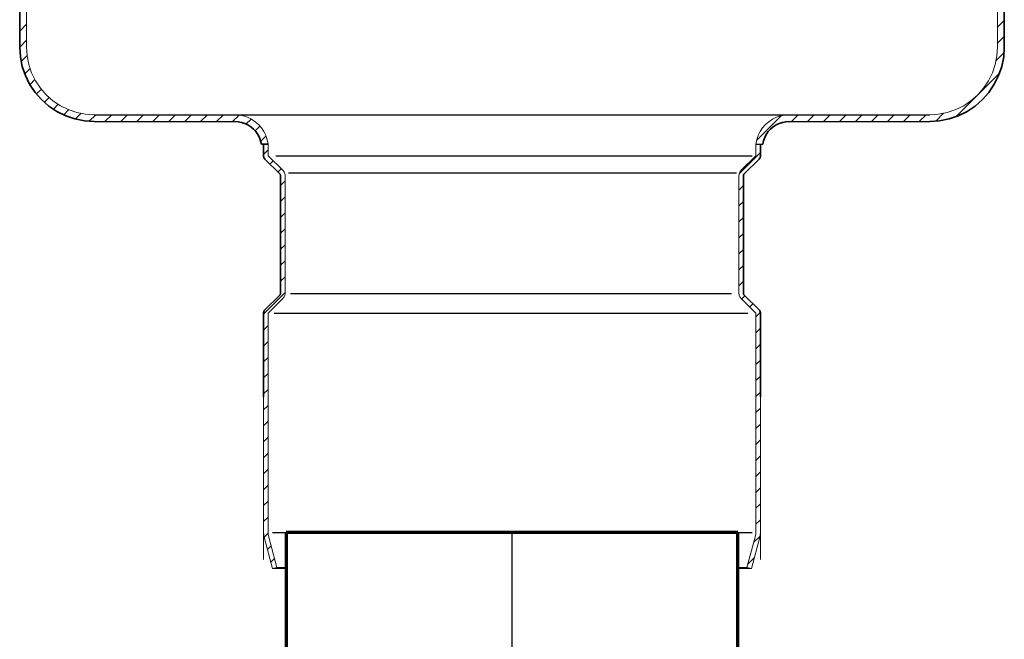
# Model space of a CAD drawing. Extents: x -779 to 790, y -208 to 633.
# Tile 15 of 232: x -710 to -699, y 555 to 562. Entities that reach past the tile are written whole.
import ezdxf
from ezdxf.lldxf.tags import DXFTag

# ---------------------------------------------------------------- set-up
doc = ezdxf.new("R2010")
doc.units = 0
doc.layers.get('0').update_dxf_attribs({"lineweight": 25})
for name, color, linetype, lineweight, true_color in [('AM_8', 1, 'Continuous', 25, 0xff0000), ('S_Schmutzwasser_Grundleitung', 7, 'Continuous', 70, 0x7f5f00), ('Skrytá (ISO)', 7, 'Continuous', 9, 0x0080c0)]:
    doc.layers.add(name, color=color, linetype=linetype, lineweight=lineweight, true_color=true_color)
doc.layers.add('Viditelná (ISO)', color=7, linetype='Continuous', lineweight=35)
tags = doc.linetypes.add('STRICHPUNKT2', pattern=[12.7, 6.35, -3.175, 0, -3.175]).pattern_tags.tags
tags[10:11] = [DXFTag(74, 4), DXFTag(75, 0), DXFTag(340, '0'), DXFTag(46, 0.0), DXFTag(50, 0.0), DXFTag(44, 0.0), DXFTag(45, 0.0)]
tags[8:9] = [DXFTag(74, 4), DXFTag(75, 0), DXFTag(340, '0'), DXFTag(46, 0.0), DXFTag(50, 0.0), DXFTag(44, 0.0), DXFTag(45, 0.0)]
tags[6:7] = [DXFTag(74, 4), DXFTag(75, 0), DXFTag(340, '0'), DXFTag(46, 0.0), DXFTag(50, 0.0), DXFTag(44, 0.0), DXFTag(45, 0.0)]
tags[4:5] = [DXFTag(74, 4), DXFTag(75, 0), DXFTag(340, '0'), DXFTag(46, 0.0), DXFTag(50, 0.0), DXFTag(44, 0.0), DXFTag(45, 0.0)]

# ---------------------------------------------------------------- blocks, each defined once
blk = doc.blocks.new('DWG-Schraffur-A07F5VLTWF', base_point=(-707.523, 0))
at = {"color": 0, "linetype": 'ByBlock', "lineweight": -2, "ltscale": 0.25}
for p, q in [((-707.523, 560.451), (-707.473, 560.501)), ((-707.453, 560.344), (-707.417, 560.38)), ((-707.364, 560.256), (-707.329, 560.292)), ((-707.336, 560.108), (-707.286, 560.158)), ((-707.336, 559.931), (-707.286, 559.981)), ((-707.336, 559.754), (-707.286, 559.804)), ((-707.336, 559.578), (-707.286, 559.628)), ((-707.336, 559.401), (-707.286, 559.451)), ((-707.336, 559.224), (-707.286, 559.274)), ((-707.336, 559.047), (-707.286, 559.097)), ((-707.523, 558.683), (-707.286, 558.92)), ((-707.523, 558.506), (-707.473, 558.556)), ((-707.523, 558.329), (-707.473, 558.379)), ((-707.523, 558.153), (-707.473, 558.203)), ((-707.523, 557.976), (-707.473, 558.026)), ((-707.523, 557.799), (-707.473, 557.849)), ((-707.523, 557.622), (-707.473, 557.672))]:
    blk.add_line(p, q, dxfattribs=at)
blk = doc.blocks.new('Kreis-A07F5VLXWF', base_point=(-701.998, 560.565))
at = {"color": 0, "linetype": 'ByBlock', "lineweight": -2, "ltscale": 0.35}
for p, q in [((-701.778, 560.805), (-701.814, 560.793)), ((-701.741, 560.813), (-701.778, 560.805)), ((-701.702, 560.815), (-701.741, 560.813)), ((-701.936, 560.703), (-701.958, 560.672)), ((-701.91, 560.731), (-701.936, 560.703)), ((-701.881, 560.756), (-701.91, 560.731)), ((-701.849, 560.777), (-701.881, 560.756)), ((-701.814, 560.793), (-701.849, 560.777)), ((-701.989, 560.602), (-701.998, 560.565)), ((-701.976, 560.638), (-701.989, 560.602)), ((-701.958, 560.672), (-701.976, 560.638))]:
    blk.add_line(p, q, dxfattribs=at)
blk = doc.blocks.new('Kreis-A07F5VM1WF', base_point=(-702.211, 560.218))
at = {"color": 0, "linetype": 'ByBlock', "lineweight": -2, "ltscale": 0.35}
for p, q in [((-702.21, 560.221), (-702.211, 560.218)), ((-702.209, 560.228), (-702.21, 560.224)), ((-702.21, 560.224), (-702.21, 560.221)), ((-702.207, 560.23), (-702.209, 560.228)), ((-702.205, 560.233), (-702.207, 560.23)), ((-702.203, 560.236), (-702.205, 560.233))]:
    blk.add_line(p, q, dxfattribs=at)
blk = doc.blocks.new('Kreis-A07F5VM3WF', base_point=(-700.148, 560.815))
at = {"color": 0, "linetype": 'ByBlock', "lineweight": -2, "ltscale": 0.35}
for p, q in [((-699.33, 561.532), (-699.323, 561.64)), ((-699.351, 561.426), (-699.33, 561.532)), ((-699.386, 561.324), (-699.351, 561.426)), ((-699.434, 561.227), (-699.386, 561.324)), ((-699.565, 561.057), (-699.494, 561.138)), ((-699.494, 561.138), (-699.434, 561.227)), ((-699.646, 560.985), (-699.565, 561.057)), ((-699.833, 560.878), (-699.736, 560.926)), ((-699.736, 560.926), (-699.646, 560.985)), ((-700.148, 560.815), (-700.041, 560.822)), ((-700.041, 560.822), (-699.935, 560.843)), ((-699.935, 560.843), (-699.833, 560.878))]:
    blk.add_line(p, q, dxfattribs=at)
blk = doc.blocks.new('Kreis-A07F5VM5WF', base_point=(-702.078, 556.226))
at = {"color": 0, "linetype": 'ByBlock', "lineweight": -2, "ltscale": 0.13}
for p, q in [((-702.078, 556.226), (-702.074, 556.245)), ((-702.074, 556.245), (-702.073, 556.265))]:
    blk.add_line(p, q, dxfattribs=at)
blk = doc.blocks.new('DWG-Schraffur-A07F5VMNWF', base_point=(-702.075, 0))
at = {"color": 0, "linetype": 'ByBlock', "lineweight": -2, "ltscale": 0.25}
for p, q in [((-702.073, 558.653), (-702.026, 558.7)), ((-702.073, 558.476), (-702.023, 558.526)), ((-702.073, 558.299), (-702.023, 558.349)), ((-702.073, 558.123), (-702.023, 558.173)), ((-702.073, 557.946), (-702.023, 557.996)), ((-702.073, 557.769), (-702.023, 557.819)), ((-702.073, 557.592), (-702.023, 557.642)), ((-702.073, 557.415), (-702.023, 557.465))]:
    blk.add_line(p, q, dxfattribs=at)
blk = doc.blocks.new('Kreis-A07F5VMTWF', base_point=(-707.308, 560.218))
at = {"color": 0, "linetype": 'ByBlock', "lineweight": -2, "ltscale": 0.13}
for p, q in [((-707.301, 560.264), (-707.308, 560.271)), ((-707.296, 560.256), (-707.301, 560.264)), ((-707.291, 560.247), (-707.296, 560.256)), ((-707.288, 560.237), (-707.291, 560.247)), ((-707.286, 560.228), (-707.288, 560.237)), ((-707.286, 560.218), (-707.286, 560.228))]:
    blk.add_line(p, q, dxfattribs=at)
blk = doc.blocks.new('Kreis-A07F5VMXWF', base_point=(-710.223, 560.815))
at = {"color": 0, "linetype": 'ByBlock', "lineweight": -2, "ltscale": 0.35}
for p, q in [((-710.223, 561.64), (-710.216, 561.532)), ((-710.216, 561.532), (-710.195, 561.426)), ((-710.195, 561.426), (-710.16, 561.324)), ((-710.16, 561.324), (-710.113, 561.227)), ((-710.113, 561.227), (-710.053, 561.138)), ((-710.053, 561.138), (-709.982, 561.057)), ((-709.982, 561.057), (-709.9, 560.985)), ((-709.9, 560.985), (-709.811, 560.926)), ((-709.811, 560.926), (-709.714, 560.878)), ((-709.714, 560.878), (-709.612, 560.843)), ((-709.612, 560.843), (-709.506, 560.822)), ((-709.506, 560.822), (-709.398, 560.815))]:
    blk.add_line(p, q, dxfattribs=at)
blk = doc.blocks.new('Kreis-A07F5VMZWF', base_point=(-702.261, 558.858))
at = {"color": 0, "linetype": 'ByBlock', "lineweight": -2, "ltscale": 0.13}
for p, q in [((-702.261, 558.911), (-702.26, 558.901)), ((-702.26, 558.901), (-702.258, 558.892)), ((-702.258, 558.892), (-702.255, 558.882)), ((-702.255, 558.882), (-702.251, 558.874)), ((-702.251, 558.874), (-702.245, 558.865)), ((-702.245, 558.865), (-702.239, 558.858))]:
    blk.add_line(p, q, dxfattribs=at)
blk = doc.blocks.new('Kreis-A07F5VN3WF', base_point=(-702.074, 560.565))
at = {"color": 0, "linetype": 'ByBlock', "lineweight": -2, "ltscale": 0.13}
for p, q in [((-701.93, 560.813), (-701.967, 560.781)), ((-701.89, 560.84), (-701.93, 560.813)), ((-701.846, 560.862), (-701.89, 560.84)), ((-701.799, 560.877), (-701.846, 560.862)), ((-701.751, 560.887), (-701.799, 560.877)), ((-701.702, 560.89), (-701.751, 560.887)), ((-702.027, 560.703), (-702.049, 560.659)), ((-702, 560.744), (-702.027, 560.703)), ((-701.967, 560.781), (-702, 560.744)), ((-702.064, 560.613), (-702.074, 560.565)), ((-702.049, 560.659), (-702.064, 560.613))]:
    blk.add_line(p, q, dxfattribs=at)
blk = doc.blocks.new('DWG-Schraffur-A07F5VN5WF', base_point=(-710.223, 0))
at = {"color": 0, "linetype": 'ByBlock', "lineweight": -2, "ltscale": 0.25}
for p, q in [((-710.223, 561.817), (-710.148, 561.892)), ((-710.223, 561.64), (-710.148, 561.715)), ((-710.206, 561.48), (-710.141, 561.545)), ((-710.166, 561.344), (-710.109, 561.401)), ((-710.108, 561.224), (-710.054, 561.279)), ((-710.036, 561.12), (-709.983, 561.173)), ((-709.95, 561.029), (-709.897, 561.082)), ((-709.85, 560.952), (-709.796, 561.007)), ((-709.736, 560.89), (-709.679, 560.947)), ((-709.605, 560.844), (-709.543, 560.906)), ((-709.453, 560.819), (-709.382, 560.89)), ((-709.28, 560.815), (-709.205, 560.89)), ((-709.104, 560.815), (-709.029, 560.89)), ((-708.927, 560.815), (-708.852, 560.89)), ((-708.75, 560.815), (-708.675, 560.89)), ((-708.573, 560.815), (-708.498, 560.89)), ((-708.396, 560.815), (-708.325, 560.886))]:
    blk.add_line(p, q, dxfattribs=at)
blk = doc.blocks.new('Kreis-A07F5VN7WF', base_point=(-707.308, 558.858))
at = {"color": 0, "linetype": 'ByBlock', "lineweight": -2, "ltscale": 0.13}
for p, q in [((-707.308, 558.858), (-707.301, 558.865)), ((-707.301, 558.865), (-707.296, 558.874)), ((-707.296, 558.874), (-707.291, 558.882)), ((-707.291, 558.882), (-707.288, 558.892)), ((-707.288, 558.892), (-707.286, 558.901)), ((-707.286, 558.901), (-707.286, 558.911))]:
    blk.add_line(p, q, dxfattribs=at)
blk = doc.blocks.new('Kreis-A07F5VN9WF', base_point=(-702.038, 560.399))
at = {"color": 0, "linetype": 'ByBlock', "lineweight": -2, "ltscale": 0.35}
for p, q in [((-702.038, 560.399), (-702.034, 560.404)), ((-702.034, 560.404), (-702.03, 560.41)), ((-702.03, 560.41), (-702.027, 560.416)), ((-702.027, 560.416), (-702.025, 560.422)), ((-702.025, 560.422), (-702.024, 560.428)), ((-702.024, 560.428), (-702.023, 560.435))]:
    blk.add_line(p, q, dxfattribs=at)
blk = doc.blocks.new('Kreis-A07F5VNBWF', base_point=(-707.523, 560.399))
at = {"color": 0, "linetype": 'ByBlock', "lineweight": -2, "ltscale": 0.35}
for p, q in [((-707.523, 560.435), (-707.523, 560.428)), ((-707.523, 560.428), (-707.521, 560.422)), ((-707.521, 560.422), (-707.519, 560.416)), ((-707.519, 560.416), (-707.516, 560.41)), ((-707.516, 560.41), (-707.513, 560.404)), ((-707.513, 560.404), (-707.508, 560.399))]:
    blk.add_line(p, q, dxfattribs=at)
blk = doc.blocks.new('Kreis-A07F5VNDWF', base_point=(-707.473, 556.226))
at = {"color": 0, "linetype": 'ByBlock', "lineweight": -2, "ltscale": 0.13}
for p, q in [((-707.473, 556.265), (-707.472, 556.245)), ((-707.472, 556.245), (-707.468, 556.226))]:
    blk.add_line(p, q, dxfattribs=at)
blk = doc.blocks.new('Kreis-A07F5VNJWF', base_point=(-700.148, 560.89))
at = {"color": 0, "linetype": 'ByBlock', "lineweight": -2, "ltscale": 0.13}
for p, q in [((-699.405, 561.542), (-699.398, 561.64)), ((-699.424, 561.446), (-699.405, 561.542)), ((-699.499, 561.265), (-699.455, 561.353)), ((-699.455, 561.353), (-699.424, 561.446)), ((-699.553, 561.183), (-699.499, 561.265)), ((-699.618, 561.11), (-699.553, 561.183)), ((-699.773, 560.99), (-699.692, 561.045)), ((-699.692, 561.045), (-699.618, 561.11)), ((-700.05, 560.896), (-699.954, 560.916)), ((-699.954, 560.916), (-699.861, 560.947)), ((-699.861, 560.947), (-699.773, 560.99)), ((-700.148, 560.89), (-700.05, 560.896))]:
    blk.add_line(p, q, dxfattribs=at)
blk = doc.blocks.new('Kreis-A07F5VNRWF', base_point=(-707.844, 560.565))
at = {"color": 0, "linetype": 'ByBlock', "lineweight": -2, "ltscale": 0.35}
for p, q in [((-707.806, 560.813), (-707.844, 560.815)), ((-707.768, 560.805), (-707.806, 560.813)), ((-707.732, 560.793), (-707.768, 560.805)), ((-707.697, 560.777), (-707.732, 560.793)), ((-707.665, 560.756), (-707.697, 560.777)), ((-707.636, 560.731), (-707.665, 560.756)), ((-707.61, 560.703), (-707.636, 560.731)), ((-707.588, 560.672), (-707.61, 560.703)), ((-707.57, 560.638), (-707.588, 560.672)), ((-707.557, 560.602), (-707.57, 560.638)), ((-707.548, 560.565), (-707.557, 560.602))]:
    blk.add_line(p, q, dxfattribs=at)
blk = doc.blocks.new('DWG-Schraffur-A07F5VNTWF', base_point=(-699.398, 0))
at = {"color": 0, "linetype": 'ByBlock', "lineweight": -2, "ltscale": 0.25}
for p, q in [((-699.398, 564.863), (-699.323, 564.938)), ((-699.398, 564.687), (-699.323, 564.762)), ((-699.398, 564.51), (-699.323, 564.585)), ((-699.398, 564.333), (-699.323, 564.408)), ((-699.398, 564.156), (-699.323, 564.231)), ((-699.398, 563.98), (-699.323, 564.055)), ((-699.398, 563.803), (-699.323, 563.878)), ((-699.398, 563.626), (-699.323, 563.701)), ((-699.398, 563.449), (-699.323, 563.524)), ((-699.398, 563.272), (-699.323, 563.347)), ((-699.398, 563.096), (-699.323, 563.171)), ((-699.398, 562.919), (-699.323, 562.994)), ((-699.398, 562.742), (-699.323, 562.817)), ((-699.398, 562.565), (-699.323, 562.64)), ((-699.398, 562.389), (-699.323, 562.464)), ((-699.398, 562.212), (-699.323, 562.287)), ((-699.398, 562.035), (-699.323, 562.11)), ((-699.398, 561.858), (-699.323, 561.933)), ((-699.327, 561.752), (-699.323, 561.756))]:
    blk.add_line(p, q, dxfattribs=at)
blk = doc.blocks.new('Kreis-A07F5VNXWF', base_point=(-707.343, 558.893))
at = {"color": 0, "linetype": 'ByBlock', "lineweight": -2, "ltscale": 0.35}
for p, q in [((-707.343, 558.893), (-707.341, 558.896)), ((-707.341, 558.896), (-707.339, 558.899)), ((-707.339, 558.899), (-707.338, 558.902)), ((-707.338, 558.902), (-707.337, 558.905)), ((-707.337, 558.905), (-707.336, 558.908)), ((-707.336, 558.908), (-707.336, 558.911))]:
    blk.add_line(p, q, dxfattribs=at)
blk = doc.blocks.new('Kreis-A07F5VNZWF', base_point=(-702.038, 558.694))
at = {"color": 0, "linetype": 'ByBlock', "lineweight": -2, "ltscale": 0.35}
for p, q in [((-702.034, 558.725), (-702.038, 558.73)), ((-702.03, 558.719), (-702.034, 558.725)), ((-702.027, 558.713), (-702.03, 558.719)), ((-702.025, 558.707), (-702.027, 558.713)), ((-702.024, 558.701), (-702.025, 558.707)), ((-702.023, 558.694), (-702.024, 558.701))]:
    blk.add_line(p, q, dxfattribs=at)
blk = doc.blocks.new('DWG-Schraffur-A07F5VO7WF', base_point=(-708.268, 0))
at = {"color": 0, "linetype": 'ByBlock', "lineweight": -2, "ltscale": 0.25}
for p, q in [((-708.22, 560.815), (-708.145, 560.89)), ((-708.043, 560.815), (-707.968, 560.89)), ((-707.866, 560.815), (-707.795, 560.886)), ((-707.718, 560.786), (-707.662, 560.842)), ((-707.617, 560.71), (-707.564, 560.763)), ((-707.556, 560.595), (-707.497, 560.654))]:
    blk.add_line(p, q, dxfattribs=at)
blk = doc.blocks.new('Kreis-A07F5VOHWF', base_point=(-702.261, 560.218))
at = {"color": 0, "linetype": 'ByBlock', "lineweight": -2, "ltscale": 0.13}
for p, q in [((-702.245, 560.264), (-702.251, 560.256)), ((-702.239, 560.271), (-702.245, 560.264)), ((-702.26, 560.228), (-702.261, 560.218)), ((-702.258, 560.237), (-702.26, 560.228)), ((-702.255, 560.247), (-702.258, 560.237)), ((-702.251, 560.256), (-702.255, 560.247))]:
    blk.add_line(p, q, dxfattribs=at)
blk = doc.blocks.new('DWG-Schraffur-A07F5VOJWF', base_point=(-700.518, 0))
at = {"color": 0, "linetype": 'ByBlock', "lineweight": -2, "ltscale": 0.25}
for p, q in [((-699.398, 561.681), (-699.327, 561.752)), ((-699.416, 561.487), (-699.328, 561.575)), ((-699.855, 560.871), (-699.38, 561.347)), ((-700.441, 560.815), (-700.366, 560.89)), ((-700.265, 560.815), (-700.19, 560.89)), ((-700.083, 560.82), (-699.995, 560.908))]:
    blk.add_line(p, q, dxfattribs=at)
blk = doc.blocks.new('DWG-Schraffur-A07F5VOLWF', base_point=(-702.074, 0))
at = {"color": 0, "linetype": 'ByBlock', "lineweight": -2, "ltscale": 0.25}
for p, q in [((-702.065, 560.605), (-701.793, 560.878)), ((-701.679, 560.815), (-701.604, 560.89)), ((-701.502, 560.815), (-701.427, 560.89)), ((-701.325, 560.815), (-701.25, 560.89)), ((-701.149, 560.815), (-701.074, 560.89)), ((-700.972, 560.815), (-700.897, 560.89)), ((-700.795, 560.815), (-700.72, 560.89)), ((-700.618, 560.815), (-700.543, 560.89))]:
    blk.add_line(p, q, dxfattribs=at)
blk = doc.blocks.new('Kreis-A07F5VORWF', base_point=(-707.844, 560.565))
at = {"color": 0, "linetype": 'ByBlock', "lineweight": -2, "ltscale": 0.13}
for p, q in [((-707.795, 560.887), (-707.844, 560.89)), ((-707.747, 560.877), (-707.795, 560.887)), ((-707.701, 560.862), (-707.747, 560.877)), ((-707.657, 560.84), (-707.701, 560.862)), ((-707.616, 560.813), (-707.657, 560.84)), ((-707.579, 560.781), (-707.616, 560.813)), ((-707.547, 560.744), (-707.579, 560.781)), ((-707.52, 560.703), (-707.547, 560.744)), ((-707.498, 560.659), (-707.52, 560.703)), ((-707.482, 560.613), (-707.498, 560.659)), ((-707.472, 560.565), (-707.482, 560.613))]:
    blk.add_line(p, q, dxfattribs=at)
blk = doc.blocks.new('Kreis-A07F5VOVWF', base_point=(-710.148, 560.89))
at = {"color": 0, "linetype": 'ByBlock', "lineweight": -2, "ltscale": 0.13}
for p, q in [((-710.148, 561.64), (-710.142, 561.542)), ((-710.142, 561.542), (-710.123, 561.446)), ((-710.123, 561.446), (-710.091, 561.353)), ((-710.091, 561.353), (-710.048, 561.265)), ((-710.048, 561.265), (-709.993, 561.183)), ((-709.993, 561.183), (-709.929, 561.11)), ((-709.929, 561.11), (-709.855, 561.045)), ((-709.855, 561.045), (-709.773, 560.99)), ((-709.773, 560.99), (-709.685, 560.947)), ((-709.685, 560.947), (-709.592, 560.916)), ((-709.592, 560.916), (-709.496, 560.896)), ((-709.496, 560.896), (-709.398, 560.89))]:
    blk.add_line(p, q, dxfattribs=at)
blk = doc.blocks.new('DWG-Schraffur-A07F5VOZWF', base_point=(-707.523, 0))
at = {"color": 0, "linetype": 'ByBlock', "lineweight": -2, "ltscale": 0.25}
for p, q in [((-707.523, 557.446), (-707.473, 557.496)), ((-707.523, 557.269), (-707.473, 557.319)), ((-707.523, 557.092), (-707.473, 557.142)), ((-707.523, 556.915), (-707.473, 556.965)), ((-707.523, 556.738), (-707.473, 556.788)), ((-707.523, 556.562), (-707.473, 556.612)), ((-707.523, 556.385), (-707.473, 556.435)), ((-707.517, 556.214), (-707.473, 556.258)), ((-707.479, 556.075), (-707.439, 556.116)), ((-707.442, 555.936), (-707.401, 555.976))]:
    blk.add_line(p, q, dxfattribs=at)
blk = doc.blocks.new('DWG-Schraffur-A07F5VP1WF', base_point=(-702.172, 0))
at = {"color": 0, "linetype": 'ByBlock', "lineweight": -2, "ltscale": 0.25}
for p, q in [((-702.073, 557.239), (-702.023, 557.289)), ((-702.073, 557.062), (-702.023, 557.112)), ((-702.073, 556.885), (-702.023, 556.935)), ((-702.073, 556.708), (-702.023, 556.758)), ((-702.073, 556.532), (-702.023, 556.582)), ((-702.073, 556.355), (-702.023, 556.405)), ((-702.098, 556.154), (-702.027, 556.224)), ((-702.162, 555.912), (-702.092, 555.983))]:
    blk.add_line(p, q, dxfattribs=at)
blk = doc.blocks.new('Kreis-A07F5VP5WF', base_point=(-702.211, 558.893))
at = {"color": 0, "linetype": 'ByBlock', "lineweight": -2, "ltscale": 0.35}
for p, q in [((-702.211, 558.911), (-702.21, 558.908)), ((-702.21, 558.908), (-702.21, 558.905)), ((-702.21, 558.905), (-702.209, 558.902)), ((-702.209, 558.902), (-702.207, 558.899)), ((-702.207, 558.899), (-702.205, 558.896)), ((-702.205, 558.896), (-702.203, 558.893))]:
    blk.add_line(p, q, dxfattribs=at)
blk = doc.blocks.new('Kreis-A07F5VPBWF', base_point=(-707.523, 556.213))
at = {"color": 0, "linetype": 'ByBlock', "lineweight": -2, "ltscale": 0.13}
for p, q in [((-707.523, 556.265), (-707.522, 556.238)), ((-707.522, 556.238), (-707.516, 556.213))]:
    blk.add_line(p, q, dxfattribs=at)
blk = doc.blocks.new('Kreis-A07F5VPFWF', base_point=(-702.03, 556.213))
at = {"color": 0, "linetype": 'ByBlock', "lineweight": -2, "ltscale": 0.13}
for p, q in [((-702.03, 556.213), (-702.025, 556.238)), ((-702.025, 556.238), (-702.023, 556.265))]:
    blk.add_line(p, q, dxfattribs=at)
blk = doc.blocks.new('DWG-Schraffur-A07F5VPHWF', base_point=(-702.261, 0))
at = {"color": 0, "linetype": 'ByBlock', "lineweight": -2, "ltscale": 0.25}
for p, q in [((-702.259, 560.235), (-702.023, 560.471)), ((-702.261, 560.056), (-702.211, 560.106)), ((-702.261, 559.88), (-702.211, 559.93)), ((-702.261, 559.703), (-702.211, 559.753)), ((-702.261, 559.526), (-702.211, 559.576)), ((-702.261, 559.349), (-702.211, 559.399)), ((-702.261, 559.172), (-702.211, 559.222)), ((-702.261, 558.996), (-702.211, 559.046)), ((-702.23, 558.85), (-702.195, 558.885)), ((-702.141, 558.762), (-702.106, 558.797))]:
    blk.add_line(p, q, dxfattribs=at)
blk = doc.blocks.new('Kreis-A07F5VPPWF', base_point=(-707.343, 560.218))
at = {"color": 0, "linetype": 'ByBlock', "lineweight": -2, "ltscale": 0.35}
for p, q in [((-707.341, 560.233), (-707.343, 560.236)), ((-707.339, 560.23), (-707.341, 560.233)), ((-707.338, 560.228), (-707.339, 560.23)), ((-707.337, 560.224), (-707.338, 560.228)), ((-707.336, 560.221), (-707.337, 560.224)), ((-707.336, 560.218), (-707.336, 560.221))]:
    blk.add_line(p, q, dxfattribs=at)
blk = doc.blocks.new('Kreis-A07F5VPRWF', base_point=(-707.523, 558.694))
at = {"color": 0, "linetype": 'ByBlock', "lineweight": -2, "ltscale": 0.35}
for p, q in [((-707.521, 558.707), (-707.523, 558.701)), ((-707.523, 558.701), (-707.523, 558.694)), ((-707.519, 558.713), (-707.521, 558.707)), ((-707.516, 558.719), (-707.519, 558.713)), ((-707.513, 558.725), (-707.516, 558.719)), ((-707.508, 558.73), (-707.513, 558.725))]:
    blk.add_line(p, q, dxfattribs=at)

msp = doc.modelspace()

# ---------------------------------------------------------------- linework, layer by layer
at = {"color": 7, "ltscale": 0.25}
for p, q in [((-709.398, 560.89), (-707.844, 560.89)), ((-709.398, 560.815), (-707.844, 560.815)), ((-701.702, 560.89), (-700.148, 560.89)), ((-701.702, 560.815), (-700.148, 560.815))]:
    msp.add_line(p, q, dxfattribs=at)
at = {"ltscale": 0.25}
for p, q in [((-707.844, 560.89), (-701.702, 560.89)), ((-702.074, 560.565), (-701.998, 560.565)), ((-707.388, 560.435), (-704.773, 560.435)), ((-704.773, 560.435), (-702.113, 560.435)), ((-707.249, 560.247), (-704.773, 560.247)), ((-704.773, 560.247), (-702.288, 560.247)), ((-707.224, 558.911), (-704.773, 558.911)), ((-704.773, 558.911), (-702.342, 558.911)), ((-707.406, 558.694), (-704.773, 558.694)), ((-704.773, 558.694), (-702.164, 558.694)), ((-707.423, 556.265), (-707.273, 556.265)), ((-702.273, 556.265), (-702.116, 556.265))]:
    msp.add_line(p, q, dxfattribs=at)
at = {"layer": 'S_Schmutzwasser_Grundleitung'}
for p, q in [((-707.273, 556.265), (-707.273, 546.265)), ((-705.809, 556.265), (-707.273, 556.265)), ((-703.738, 556.265), (-705.809, 556.265)), ((-702.273, 556.265), (-703.738, 556.265)), ((-702.273, 546.265), (-702.273, 556.265))]:
    msp.add_line(p, q, dxfattribs=at)
at = {"layer": 'S_Schmutzwasser_Grundleitung', "linetype": 'STRICHPUNKT2', "lineweight": 25, "ltscale": 0.25}
msp.add_line((-704.773, 546.265), (-704.773, 556.265), dxfattribs=at)
at = {"layer": 'Skrytá (ISO)', "color": 7, "ltscale": 0.13}
for p, q in [((-710.148, 561.64), (-710.148, 567.39)), ((-699.398, 561.64), (-699.398, 567.39)), ((-707.473, 560.435), (-707.473, 560.565)), ((-702.073, 560.435), (-702.073, 560.565)), ((-707.308, 560.271), (-707.473, 560.435)), ((-702.239, 560.271), (-702.073, 560.435)), ((-707.286, 558.911), (-707.286, 560.218)), ((-702.261, 558.911), (-702.261, 560.218)), ((-707.308, 558.858), (-707.473, 558.694)), ((-702.239, 558.858), (-702.073, 558.694)), ((-707.473, 556.265), (-707.473, 558.694)), ((-702.073, 556.265), (-702.073, 558.694)), ((-707.523, 556.265), (-707.523, 557.765)), ((-707.523, 557.377), (-707.523, 557.765)), ((-702.023, 556.265), (-702.023, 557.765)), ((-702.023, 557.377), (-702.023, 557.765)), ((-707.523, 556.977), (-707.523, 557.153)), ((-707.523, 556.477), (-707.523, 556.753)), ((-707.423, 555.865), (-707.516, 556.213)), ((-707.375, 555.878), (-707.468, 556.226)), ((-702.172, 555.878), (-702.078, 556.226)), ((-702.123, 555.865), (-702.03, 556.213)), ((-707.375, 555.878), (-707.423, 555.865)), ((-707.273, 555.865), (-707.423, 555.865)), ((-707.273, 555.865), (-707.423, 555.865)), ((-707.273, 555.878), (-707.375, 555.878)), ((-702.172, 555.878), (-702.273, 555.878)), ((-702.123, 555.865), (-702.273, 555.865)), ((-702.123, 555.865), (-702.273, 555.865)), ((-702.172, 555.878), (-702.123, 555.865))]:
    msp.add_line(p, q, dxfattribs=at)
at = {"layer": 'Skrytá (ISO)', "color": 3, "ltscale": 0.13, "true_color": 0x00ff00}
for p, q in [((-702.023, 556.977), (-702.023, 557.153)), ((-702.023, 556.477), (-702.023, 556.753))]:
    msp.add_line(p, q, dxfattribs=at)
at = {"layer": 'Skrytá (ISO)', "ltscale": 0.13}
for p, q in [((-707.523, 555.965), (-707.523, 556.253)), ((-702.023, 555.965), (-702.023, 556.253))]:
    msp.add_line(p, q, dxfattribs=at)
at = {"layer": 'Viditelná (ISO)', "color": 7, "ltscale": 0.35}
for p, q in [((-710.223, 561.64), (-710.223, 566.811)), ((-699.323, 561.64), (-699.323, 566.811)), ((-707.472, 560.565), (-707.548, 560.565)), ((-707.523, 560.435), (-707.523, 560.565)), ((-702.023, 560.435), (-702.023, 560.565)), ((-707.343, 560.236), (-707.508, 560.399)), ((-702.203, 560.236), (-702.038, 560.399)), ((-707.336, 558.911), (-707.336, 560.218)), ((-702.211, 558.911), (-702.211, 560.218)), ((-707.343, 558.893), (-707.508, 558.73)), ((-702.203, 558.893), (-702.038, 558.73)), ((-707.523, 557.765), (-707.523, 558.694)), ((-702.023, 557.765), (-702.023, 558.694))]:
    msp.add_line(p, q, dxfattribs=at)

# ---------------------------------------------------------------- block references
at = {"layer": 'AM_8', "ltscale": 0.25}
for name, p in [('DWG-Schraffur-A07F5VNTWF', (-699.398, 0)), ('DWG-Schraffur-A07F5VN5WF', (-710.223, 0)), ('DWG-Schraffur-A07F5VOJWF', (-700.518, 0)), ('DWG-Schraffur-A07F5VO7WF', (-708.268, 0)), ('DWG-Schraffur-A07F5VOLWF', (-702.074, 0)), ('DWG-Schraffur-A07F5VLTWF', (-707.523, 0)), ('DWG-Schraffur-A07F5VPHWF', (-702.261, 0)), ('DWG-Schraffur-A07F5VMNWF', (-702.075, 0)), ('DWG-Schraffur-A07F5VOZWF', (-707.523, 0)), ('DWG-Schraffur-A07F5VP1WF', (-702.172, 0))]:
    msp.add_blockref(name, p, dxfattribs=at)
at = {"layer": 'Skrytá (ISO)', "color": 7, "ltscale": 0.13}
for name, p in [('Kreis-A07F5VOVWF', (-710.148, 560.89)), ('Kreis-A07F5VNJWF', (-700.148, 560.89)), ('Kreis-A07F5VORWF', (-707.844, 560.565)), ('Kreis-A07F5VN3WF', (-702.074, 560.565)), ('Kreis-A07F5VMTWF', (-707.308, 560.218)), ('Kreis-A07F5VOHWF', (-702.261, 560.218)), ('Kreis-A07F5VN7WF', (-707.308, 558.858)), ('Kreis-A07F5VMZWF', (-702.261, 558.858)), ('Kreis-A07F5VPBWF', (-707.523, 556.213)), ('Kreis-A07F5VNDWF', (-707.473, 556.226)), ('Kreis-A07F5VM5WF', (-702.078, 556.226)), ('Kreis-A07F5VPFWF', (-702.03, 556.213))]:
    msp.add_blockref(name, p, dxfattribs=at)
at = {"layer": 'Viditelná (ISO)', "color": 7, "ltscale": 0.35}
for name, p in [('Kreis-A07F5VMXWF', (-710.223, 560.815)), ('Kreis-A07F5VM3WF', (-700.148, 560.815)), ('Kreis-A07F5VNRWF', (-707.844, 560.565)), ('Kreis-A07F5VLXWF', (-701.998, 560.565)), ('Kreis-A07F5VNBWF', (-707.523, 560.399)), ('Kreis-A07F5VN9WF', (-702.038, 560.399)), ('Kreis-A07F5VPPWF', (-707.343, 560.218)), ('Kreis-A07F5VM1WF', (-702.211, 560.218)), ('Kreis-A07F5VNXWF', (-707.343, 558.893)), ('Kreis-A07F5VP5WF', (-702.211, 558.893)), ('Kreis-A07F5VPRWF', (-707.523, 558.694)), ('Kreis-A07F5VNZWF', (-702.038, 558.694))]:
    msp.add_blockref(name, p, dxfattribs=at)

doc.saveas('drawing.dxf')
